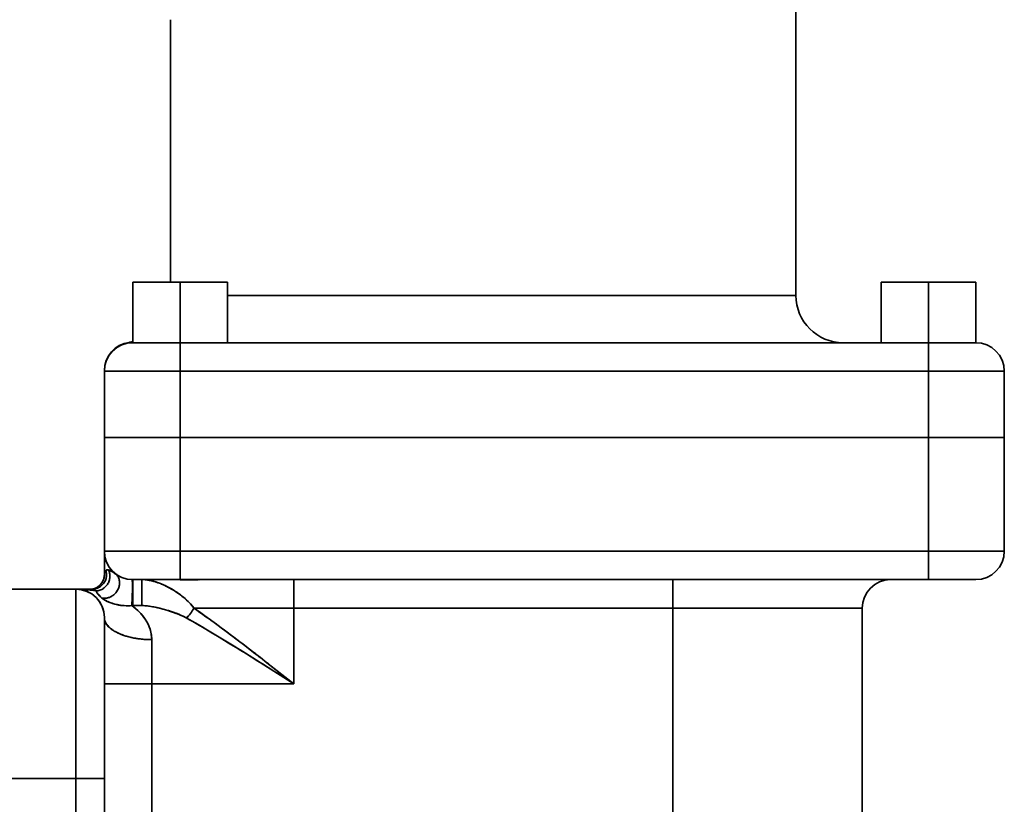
# Model space of a CAD drawing. Header units: inches. Extents: x 3748 to 4949, y 493 to 1838.
# Tile 6 of 27: x 3850 to 3953, y 1153 to 1236. Entities that reach past the tile are written whole.
import ezdxf

# ---------------------------------------------------------------- set-up
doc = ezdxf.new("R2010")
doc.units = ezdxf.units.IN
doc.header["$MEASUREMENT"] = 0

msp = doc.modelspace()

# ---------------------------------------------------------------- linework, layer by layer
at = {"color": 7, "lineweight": 35}
for p, q in [((3931.49, 1272.9), (3931.49, 1207.12)), ((3931.49, 1272.9), (3931.49, 1207.12)), ((3865.49, 1236.21), (3865.49, 1208.52)), ((3865.49, 1208.52), (3865.49, 1236.21)), ((3871.49, 1207.12), (3914.31, 1207.12)), ((3871.49, 1207.12), (3931.49, 1207.12)), ((3866.49, 1202.12), (3945.49, 1202.12)), ((3867.83, 1202.12), (3944.15, 1202.12)), ((3916.71, 1202.12), (3871.49, 1202.12)), ((3866.49, 1199.12), (3945.49, 1199.12)), ((3945.49, 1199.12), (3866.49, 1199.12)), ((3866.49, 1192.12), (3945.49, 1192.12)), ((3866.49, 1192.12), (3945.49, 1192.12)), ((3866.49, 1192.12), (3945.49, 1192.12)), ((3866.49, 1192.12), (3945.49, 1192.12)), ((3945.49, 1180.12), (3866.49, 1180.12)), ((3945.49, 1180.12), (3866.49, 1180.12)), ((3866.49, 1177.12), (3945.49, 1177.12)), ((3945.49, 1177.12), (3866.49, 1177.12)), ((3855.49, 1156.12), (3855.49, 1176.12)), ((3855.49, 1156.12), (3855.49, 1176.12)), ((3878.49, 1174.12), (3918.49, 1174.12)), ((3878.49, 1174.12), (3918.49, 1174.12)), ((3938.49, 1174.12), (3918.49, 1174.12)), ((3938.49, 1174.12), (3918.49, 1174.12)), ((3918.49, 1174.12), (3918.49, 1132.27)), ((3918.49, 1174.12), (3918.49, 1132.27)), ((3938.49, 1143.58), (3938.49, 1174.12)), ((3938.49, 1174.12), (3938.49, 1143.58)), ((3863.49, 1132.27), (3863.49, 1166.12)), ((3863.49, 1166.12), (3863.49, 1132.27)), ((3855.49, 1156.12), (3855.49, 976.12)), ((3855.49, 976.12), (3855.49, 1156.12)), ((3858.49, 1156.12), (3858.49, 976.12)), ((3858.49, 976.12), (3858.49, 1156.12))]:
    msp.add_line(p, q, dxfattribs=at)
at = {"color": 7, "lineweight": 35, "ltscale": 0.100003}
for p, q in [((3861.49, 1208.52), (3865.49, 1208.52)), ((3865.49, 1208.52), (3861.49, 1208.52))]:
    msp.add_line(p, q, dxfattribs=at)
at = {"color": 7, "lineweight": 35, "ltscale": 0.157474}
for p, q in [((3861.49, 1202.22), (3861.49, 1208.52)), ((3861.49, 1208.52), (3861.49, 1202.22))]:
    msp.add_line(p, q, dxfattribs=at)
at = {"color": 7, "lineweight": 35, "ltscale": 0.125}
for p, q in [((3861.49, 1208.52), (3866.49, 1208.52)), ((3861.49, 1208.52), (3866.49, 1208.52)), ((3866.49, 1208.52), (3861.49, 1208.52)), ((3866.49, 1208.52), (3871.49, 1208.52)), ((3871.49, 1208.52), (3866.49, 1208.52)), ((3866.49, 1208.52), (3871.49, 1208.52)), ((3940.49, 1208.52), (3945.49, 1208.52)), ((3945.49, 1208.52), (3940.49, 1208.52)), ((3940.49, 1208.52), (3945.49, 1208.52)), ((3940.49, 1208.52), (3945.49, 1208.52)), ((3945.49, 1208.52), (3940.49, 1208.52)), ((3950.49, 1208.52), (3945.49, 1208.52)), ((3945.49, 1208.52), (3950.49, 1208.52)), ((3945.49, 1208.52), (3950.49, 1208.52)), ((3950.49, 1208.52), (3945.49, 1208.52)), ((3945.49, 1208.52), (3950.49, 1208.52)), ((3866.49, 1202.12), (3871.49, 1202.12)), ((3866.49, 1202.12), (3871.49, 1202.12)), ((3940.49, 1202.12), (3945.49, 1202.12)), ((3940.49, 1202.12), (3945.49, 1202.12)), ((3945.49, 1202.12), (3950.49, 1202.12)), ((3866.49, 1177.12), (3861.49, 1177.12)), ((3950.49, 1177.12), (3945.49, 1177.12)), ((3858.49, 1166.12), (3863.49, 1166.12)), ((3858.49, 1166.12), (3863.49, 1166.12))]:
    msp.add_line(p, q, dxfattribs=at)
at = {"color": 7, "lineweight": 35, "ltscale": 0.160001}
for p, q in [((3861.49, 1202.12), (3861.49, 1208.52)), ((3861.49, 1202.12), (3861.49, 1208.52)), ((3861.49, 1208.52), (3861.49, 1202.12)), ((3866.49, 1208.52), (3866.49, 1202.12)), ((3866.49, 1202.12), (3866.49, 1208.52)), ((3871.49, 1202.12), (3871.49, 1208.52)), ((3871.49, 1208.52), (3871.49, 1202.12)), ((3940.49, 1202.12), (3940.49, 1208.52)), ((3940.49, 1208.52), (3940.49, 1202.12)), ((3940.49, 1202.12), (3940.49, 1208.52)), ((3940.49, 1202.12), (3940.49, 1208.52)), ((3940.49, 1208.52), (3940.49, 1202.12)), ((3945.49, 1208.52), (3945.49, 1202.12)), ((3945.49, 1202.12), (3945.49, 1208.52)), ((3950.49, 1202.12), (3950.49, 1208.52)), ((3950.49, 1208.52), (3950.49, 1202.12))]:
    msp.add_line(p, q, dxfattribs=at)
at = {"color": 7, "lineweight": 35, "ltscale": 0.429474}
msp.add_line((3914.31, 1207.12), (3931.49, 1207.12), dxfattribs=at)
at = {"color": 7, "lineweight": 35, "ltscale": 0.006784}
msp.add_line((3931.49, 1207.12), (3931.22, 1207.12), dxfattribs=at)
at = {"color": 7, "lineweight": 35, "ltscale": 0.002426}
for p, q in [((3861.21, 1202.14), (3861.11, 1202.16)), ((3861.11, 1202.16), (3861.21, 1202.14))]:
    msp.add_line(p, q, dxfattribs=at)
at = {"color": 7, "lineweight": 35, "ltscale": 0.055428}
msp.add_line((3861.49, 1202.12), (3863.71, 1202.12), dxfattribs=at)
at = {"color": 7, "lineweight": 35, "ltscale": 0.021609}
msp.add_line((3863.71, 1202.12), (3864.58, 1202.12), dxfattribs=at)
msp.add_line((3863.71, 1202.12), (3864.58, 1202.12), dxfattribs=at)
at = {"color": 7, "lineweight": 35, "ltscale": 0.048359}
msp.add_line((3864.55, 1202.12), (3866.49, 1202.12), dxfattribs=at)
at = {"color": 7, "lineweight": 35, "ltscale": 0.075}
for p, q in [((3866.49, 1202.12), (3866.49, 1199.12)), ((3866.49, 1202.12), (3866.49, 1199.12)), ((3945.49, 1199.12), (3945.49, 1202.12)), ((3945.49, 1199.12), (3945.49, 1202.12)), ((3866.49, 1180.12), (3866.49, 1177.12)), ((3866.49, 1180.12), (3866.49, 1177.12)), ((3945.49, 1177.12), (3945.49, 1180.12)), ((3945.49, 1177.12), (3945.49, 1180.12)), ((3878.49, 1174.12), (3878.49, 1177.12)), ((3878.49, 1174.12), (3878.49, 1177.12)), ((3918.49, 1174.12), (3918.49, 1177.12)), ((3918.49, 1177.12), (3918.49, 1174.12)), ((3858.49, 1156.12), (3855.49, 1156.12)), ((3858.49, 1156.12), (3855.49, 1156.12))]:
    msp.add_line(p, q, dxfattribs=at)
at = {"color": 7, "lineweight": 35, "ltscale": 0.494546}
msp.add_line((3936.49, 1202.12), (3916.71, 1202.12), dxfattribs=at)
at = {"color": 7, "lineweight": 35, "ltscale": 0.100445}
msp.add_line((3936.47, 1202.12), (3940.49, 1202.12), dxfattribs=at)
at = {"color": 7, "lineweight": 35, "ltscale": 0.021602}
msp.add_line((3947.4, 1202.12), (3948.27, 1202.12), dxfattribs=at)
msp.add_line((3947.4, 1202.12), (3948.27, 1202.12), dxfattribs=at)
at = {"color": 7, "lineweight": 35, "ltscale": 0.000191}
msp.add_line((3858.49, 1199.18), (3858.49, 1199.19), dxfattribs=at)
at = {"color": 7, "lineweight": 35, "ltscale": 0.000494}
msp.add_line((3858.49, 1199.16), (3858.49, 1199.18), dxfattribs=at)
at = {"color": 7, "lineweight": 35, "ltscale": 0.001505}
msp.add_line((3858.49, 1199.18), (3858.49, 1199.12), dxfattribs=at)
at = {"color": 7, "lineweight": 35, "ltscale": 0.000581}
msp.add_line((3858.49, 1199.13), (3858.49, 1199.16), dxfattribs=at)
at = {"color": 7, "lineweight": 35, "ltscale": 0.000301}
for p, q in [((3858.49, 1199.12), (3858.49, 1199.13)), ((3858.06, 1176.38), (3858.05, 1176.37))]:
    msp.add_line(p, q, dxfattribs=at)
at = {"color": 7, "lineweight": 35, "ltscale": 0.2}
for p, q in [((3866.49, 1199.12), (3858.49, 1199.12)), ((3866.49, 1199.12), (3858.49, 1199.12)), ((3953.49, 1199.12), (3945.49, 1199.12)), ((3953.49, 1199.12), (3945.49, 1199.12)), ((3866.49, 1192.12), (3858.49, 1192.12)), ((3858.49, 1192.12), (3866.49, 1192.12)), ((3953.49, 1192.12), (3945.49, 1192.12)), ((3945.49, 1192.12), (3953.49, 1192.12)), ((3858.49, 1180.12), (3866.49, 1180.12)), ((3858.49, 1180.12), (3866.49, 1180.12)), ((3945.49, 1180.12), (3953.49, 1180.12)), ((3945.49, 1180.12), (3953.49, 1180.12)), ((3878.49, 1174.12), (3878.49, 1166.12)), ((3878.49, 1166.12), (3878.49, 1174.12))]:
    msp.add_line(p, q, dxfattribs=at)
at = {"color": 7, "lineweight": 35, "ltscale": 0.175}
for p, q in [((3858.49, 1199.12), (3858.49, 1192.12)), ((3858.49, 1192.12), (3858.49, 1199.12)), ((3858.49, 1192.12), (3858.49, 1199.12)), ((3866.49, 1199.12), (3866.49, 1192.12)), ((3866.49, 1192.12), (3866.49, 1199.12)), ((3945.49, 1199.12), (3945.49, 1192.12)), ((3945.49, 1192.12), (3945.49, 1199.12)), ((3953.49, 1199.12), (3953.49, 1192.12)), ((3953.49, 1192.12), (3953.49, 1199.12))]:
    msp.add_line(p, q, dxfattribs=at)
at = {"color": 7, "lineweight": 35, "ltscale": 0.299999}
for p, q in [((3858.49, 1180.12), (3858.49, 1192.12)), ((3858.49, 1180.12), (3858.49, 1192.12)), ((3858.49, 1180.12), (3858.49, 1192.12)), ((3866.49, 1180.12), (3866.49, 1192.12)), ((3866.49, 1180.12), (3866.49, 1192.12)), ((3945.49, 1192.12), (3945.49, 1180.12)), ((3945.49, 1192.12), (3945.49, 1180.12)), ((3953.49, 1180.12), (3953.49, 1192.12)), ((3953.49, 1180.12), (3953.49, 1192.12))]:
    msp.add_line(p, q, dxfattribs=at)
at = {"color": 7, "lineweight": 35, "ltscale": 0.003843}
for p, q in [((3858.49, 1192.12), (3858.64, 1192.12)), ((3953.34, 1192.12), (3953.49, 1192.12))]:
    msp.add_line(p, q, dxfattribs=at)
at = {"color": 7, "lineweight": 35, "ltscale": 0.003827}
msp.add_line((3858.49, 1192.12), (3858.64, 1192.12), dxfattribs=at)
at = {"color": 7, "lineweight": 35, "ltscale": 0.011381}
for p, q in [((3858.64, 1192.12), (3859.1, 1192.12)), ((3952.88, 1192.12), (3953.34, 1192.12))]:
    msp.add_line(p, q, dxfattribs=at)
at = {"color": 7, "lineweight": 35, "ltscale": 0.011391}
msp.add_line((3858.64, 1192.12), (3859.1, 1192.12), dxfattribs=at)
at = {"color": 7, "lineweight": 35, "ltscale": 0.018482}
for p, q in [((3859.1, 1192.12), (3859.84, 1192.12)), ((3952.14, 1192.12), (3952.88, 1192.12))]:
    msp.add_line(p, q, dxfattribs=at)
at = {"color": 7, "lineweight": 35, "ltscale": 0.018405}
msp.add_line((3859.1, 1192.12), (3859.83, 1192.12), dxfattribs=at)
at = {"color": 7, "lineweight": 35, "ltscale": 0.024909}
msp.add_line((3859.83, 1192.12), (3860.83, 1192.12), dxfattribs=at)
at = {"color": 7, "lineweight": 35, "ltscale": 0.024873}
for p, q in [((3859.84, 1192.12), (3860.83, 1192.12)), ((3951.15, 1192.12), (3952.14, 1192.12))]:
    msp.add_line(p, q, dxfattribs=at)
at = {"color": 7, "lineweight": 35, "ltscale": 0.030307}
for p, q in [((3860.83, 1192.12), (3862.04, 1192.12)), ((3949.93, 1192.12), (3951.15, 1192.12))]:
    msp.add_line(p, q, dxfattribs=at)
at = {"color": 7, "lineweight": 35, "ltscale": 0.030195}
msp.add_line((3860.83, 1192.12), (3862.04, 1192.12), dxfattribs=at)
at = {"color": 7, "lineweight": 35, "ltscale": 0.034578}
for p, q in [((3862.04, 1192.12), (3863.43, 1192.12)), ((3948.55, 1192.12), (3949.93, 1192.12))]:
    msp.add_line(p, q, dxfattribs=at)
at = {"color": 7, "lineweight": 35, "ltscale": 0.034571}
msp.add_line((3862.04, 1192.12), (3863.42, 1192.12), dxfattribs=at)
at = {"color": 7, "lineweight": 35, "ltscale": 0.037514}
msp.add_line((3863.42, 1192.12), (3864.92, 1192.12), dxfattribs=at)
at = {"color": 7, "lineweight": 35, "ltscale": 0.037518}
for p, q in [((3863.43, 1192.12), (3864.93, 1192.12)), ((3947.05, 1192.12), (3948.55, 1192.12))]:
    msp.add_line(p, q, dxfattribs=at)
at = {"color": 7, "lineweight": 35, "ltscale": 0.0625}
for p, q in [((3866.49, 1192.12), (3863.99, 1192.12)), ((3947.99, 1192.12), (3945.49, 1192.12)), ((3858.49, 1180.12), (3858.49, 1177.62)), ((3858.49, 1177.62), (3858.49, 1180.12))]:
    msp.add_line(p, q, dxfattribs=at)
at = {"color": 7, "lineweight": 35, "ltscale": 0.062502}
for p, q in [((3863.99, 1192.12), (3866.49, 1192.12)), ((3945.49, 1192.12), (3947.99, 1192.12))]:
    msp.add_line(p, q, dxfattribs=at)
at = {"color": 7, "lineweight": 35, "ltscale": 0.039187}
msp.add_line((3864.92, 1192.12), (3866.49, 1192.12), dxfattribs=at)
at = {"color": 7, "lineweight": 35, "ltscale": 0.039018}
for p, q in [((3864.93, 1192.12), (3866.49, 1192.12)), ((3945.49, 1192.12), (3947.05, 1192.12))]:
    msp.add_line(p, q, dxfattribs=at)
at = {"color": 7, "lineweight": 35, "ltscale": 0.038964}
msp.add_line((3945.49, 1192.12), (3947.05, 1192.12), dxfattribs=at)
at = {"color": 7, "lineweight": 35, "ltscale": 0.037572}
msp.add_line((3947.05, 1192.12), (3948.55, 1192.12), dxfattribs=at)
at = {"color": 7, "lineweight": 35, "ltscale": 0.034451}
msp.add_line((3948.55, 1192.12), (3949.93, 1192.12), dxfattribs=at)
at = {"color": 7, "lineweight": 35, "ltscale": 0.030379}
msp.add_line((3949.93, 1192.12), (3951.14, 1192.12), dxfattribs=at)
at = {"color": 7, "lineweight": 35, "ltscale": 0.024819}
msp.add_line((3951.14, 1192.12), (3952.14, 1192.12), dxfattribs=at)
at = {"color": 7, "lineweight": 35, "ltscale": 0.018527}
msp.add_line((3952.14, 1192.12), (3952.88, 1192.12), dxfattribs=at)
at = {"color": 7, "lineweight": 35, "ltscale": 0.011415}
msp.add_line((3952.88, 1192.12), (3953.33, 1192.12), dxfattribs=at)
at = {"color": 7, "lineweight": 35, "ltscale": 0.003872}
msp.add_line((3953.33, 1192.12), (3953.49, 1192.12), dxfattribs=at)
at = {"color": 7, "lineweight": 35, "ltscale": 0.0197}
msp.add_line((3858.49, 1179.33), (3858.49, 1180.12), dxfattribs=at)
at = {"color": 7, "lineweight": 35, "ltscale": 0.019636}
msp.add_line((3858.49, 1178.55), (3858.49, 1179.33), dxfattribs=at)
at = {"color": 7, "lineweight": 35, "ltscale": 0.023164}
msp.add_line((3858.49, 1177.62), (3858.49, 1178.55), dxfattribs=at)
at = {"color": 7, "lineweight": 35, "ltscale": 3.9e-05}
msp.add_line((3858.49, 1177.62), (3858.49, 1177.62), dxfattribs=at)
at = {"color": 7, "lineweight": 35, "ltscale": 0.003399}
msp.add_line((3859.41, 1177.92), (3859.53, 1177.85), dxfattribs=at)
at = {"color": 7, "lineweight": 35, "ltscale": 0.003871}
msp.add_line((3859.53, 1177.85), (3859.65, 1177.75), dxfattribs=at)
at = {"color": 7, "lineweight": 35, "ltscale": 0.000269}
msp.add_line((3858.52, 1176.88), (3858.52, 1176.87), dxfattribs=at)
at = {"color": 7, "lineweight": 35, "ltscale": 0.0375}
for p, q in [((3861.49, 1175.62), (3861.49, 1177.12)), ((3862.45, 1177.12), (3862.45, 1175.62))]:
    msp.add_line(p, q, dxfattribs=at)
at = {"color": 7, "lineweight": 35, "ltscale": 0.068478}
for p, q in [((3861.49, 1174.38), (3861.49, 1177.12)), ((3862.45, 1174.38), (3862.45, 1177.12))]:
    msp.add_line(p, q, dxfattribs=at)
at = {"color": 7, "lineweight": 35, "ltscale": 0.002087}
for p, q in [((3861.57, 1177.12), (3861.49, 1177.12)), ((3950.49, 1177.12), (3950.41, 1177.12))]:
    msp.add_line(p, q, dxfattribs=at)
at = {"color": 7, "lineweight": 35, "ltscale": 0.00069}
msp.add_line((3861.49, 1176.85), (3861.49, 1176.82), dxfattribs=at)
at = {"color": 7, "lineweight": 35, "ltscale": 0.0007}
msp.add_line((3861.49, 1176.85), (3861.49, 1176.82), dxfattribs=at)
at = {"color": 7, "lineweight": 35, "ltscale": 0.011599}
for p, q in [((3862.3, 1177.12), (3861.84, 1177.12)), ((3950.14, 1177.12), (3949.67, 1177.12))]:
    msp.add_line(p, q, dxfattribs=at)
at = {"color": 7, "lineweight": 35, "ltscale": 0.016236}
for p, q in [((3862.95, 1177.12), (3862.3, 1177.12)), ((3949.67, 1177.12), (3949.02, 1177.12))]:
    msp.add_line(p, q, dxfattribs=at)
at = {"color": 7, "lineweight": 35, "ltscale": 0.019987}
for p, q in [((3863.75, 1177.12), (3862.95, 1177.12)), ((3949.02, 1177.12), (3948.23, 1177.12))]:
    msp.add_line(p, q, dxfattribs=at)
at = {"color": 7, "lineweight": 35, "ltscale": 0.023266}
msp.add_line((3865.58, 1177.12), (3864.65, 1177.12), dxfattribs=at)
at = {"color": 7, "lineweight": 35, "ltscale": 0.022746}
for p, q in [((3866.49, 1177.12), (3865.58, 1177.12)), ((3946.4, 1177.12), (3945.49, 1177.12))]:
    msp.add_line(p, q, dxfattribs=at)
at = {"color": 7, "lineweight": 35, "ltscale": 0.008836}
msp.add_line((3867.02, 1177.11), (3866.66, 1177.12), dxfattribs=at)
at = {"color": 7, "lineweight": 35, "ltscale": 0.008623}
msp.add_line((3867.36, 1177.09), (3867.02, 1177.11), dxfattribs=at)
at = {"color": 7, "lineweight": 35, "ltscale": 0.008111}
msp.add_line((3867.68, 1177.09), (3867.36, 1177.09), dxfattribs=at)
at = {"color": 7, "lineweight": 35, "ltscale": 0.006751}
msp.add_line((3868.26, 1177.1), (3867.99, 1177.09), dxfattribs=at)
at = {"color": 7, "lineweight": 35, "ltscale": 0.005867}
msp.add_line((3868.49, 1177.12), (3868.26, 1177.1), dxfattribs=at)
at = {"color": 7, "lineweight": 35, "ltscale": 0.023267}
msp.add_line((3947.33, 1177.12), (3946.4, 1177.12), dxfattribs=at)
at = {"color": 7, "lineweight": 35, "ltscale": 0.022389}
msp.add_line((3948.23, 1177.12), (3947.33, 1177.12), dxfattribs=at)
at = {"color": 7, "lineweight": 35, "ltscale": 0.00669}
msp.add_line((3950.41, 1177.12), (3950.14, 1177.12), dxfattribs=at)
at = {"color": 7, "lineweight": 35, "ltscale": 0.425}
for p, q in [((3855.49, 1176.12), (3838.49, 1176.12)), ((3838.49, 1176.12), (3855.49, 1176.12)), ((3838.49, 1176.12), (3855.49, 1176.12)), ((3855.49, 1156.12), (3838.49, 1156.12)), ((3855.49, 1156.12), (3838.49, 1156.12))]:
    msp.add_line(p, q, dxfattribs=at)
at = {"color": 7, "lineweight": 35, "ltscale": 0.000406}
msp.add_line((3855.51, 1176.12), (3855.49, 1176.12), dxfattribs=at)
at = {"color": 7, "lineweight": 35, "ltscale": 0.000867}
msp.add_line((3855.49, 1176.12), (3855.52, 1176.12), dxfattribs=at)
at = {"color": 7, "lineweight": 35, "ltscale": 0.04345}
for p, q in [((3857.23, 1176.12), (3855.49, 1176.12)), ((3855.49, 1176.12), (3857.23, 1176.12))]:
    msp.add_line(p, q, dxfattribs=at)
at = {"color": 7, "lineweight": 35, "ltscale": 0.037769}
msp.add_line((3855.49, 1176.12), (3857, 1176.12), dxfattribs=at)
at = {"color": 7, "lineweight": 35, "ltscale": 0.000611}
msp.add_line((3855.49, 1176.12), (3855.51, 1176.12), dxfattribs=at)
at = {"color": 7, "lineweight": 35, "ltscale": 0.00595}
msp.add_line((3857.23, 1176.12), (3856.99, 1176.12), dxfattribs=at)
at = {"color": 7, "lineweight": 35, "ltscale": 0.002075}
msp.add_line((3857.92, 1175.48), (3857.87, 1175.54), dxfattribs=at)
at = {"color": 7, "lineweight": 35, "ltscale": 0.003416}
msp.add_line((3857.88, 1175.53), (3857.98, 1175.43), dxfattribs=at)
at = {"color": 7, "lineweight": 35, "ltscale": 0.030978}
for p, q in [((3861.49, 1174.38), (3861.49, 1175.62)), ((3862.45, 1175.62), (3862.45, 1174.38))]:
    msp.add_line(p, q, dxfattribs=at)
at = {"color": 7, "lineweight": 35, "ltscale": 0.005969}
msp.add_line((3865.59, 1176.13), (3865.79, 1176.01), dxfattribs=at)
at = {"color": 7, "lineweight": 35, "ltscale": 0.001673}
msp.add_line((3865.64, 1176.1), (3865.59, 1176.13), dxfattribs=at)
at = {"color": 7, "lineweight": 35, "ltscale": 0.003939}
msp.add_line((3858.1, 1175.31), (3857.98, 1175.42), dxfattribs=at)
at = {"color": 7, "lineweight": 35, "ltscale": 0.003322}
msp.add_line((3858.52, 1174.98), (3858.64, 1174.91), dxfattribs=at)
at = {"color": 7, "lineweight": 35, "ltscale": 0.000209}
msp.add_line((3858.63, 1174.92), (3858.64, 1174.91), dxfattribs=at)
at = {"color": 7, "lineweight": 35, "ltscale": 0.002265}
for p, q in [((3861.4, 1174.38), (3861.49, 1174.38)), ((3861.49, 1174.38), (3861.4, 1174.38))]:
    msp.add_line(p, q, dxfattribs=at)
at = {"color": 7, "lineweight": 35, "ltscale": 0.023919}
msp.add_line((3862.45, 1174.38), (3861.49, 1174.38), dxfattribs=at)
msp.add_line((3862.45, 1174.38), (3861.49, 1174.38), dxfattribs=at)
at = {"color": 7, "lineweight": 35, "ltscale": 0.002296}
msp.add_line((3864.11, 1174.16), (3864.2, 1174.14), dxfattribs=at)
at = {"color": 7, "lineweight": 35, "ltscale": 0.263903}
for p, q in [((3878.49, 1174.12), (3867.93, 1174.12)), ((3867.93, 1174.12), (3878.49, 1174.12))]:
    msp.add_line(p, q, dxfattribs=at)
at = {"color": 7, "lineweight": 35, "ltscale": 0.424997}
msp.add_line((3858.49, 1173.12), (3858.49, 1156.12), dxfattribs=at)
at = {"color": 7, "lineweight": 35, "ltscale": 0.007095}
msp.add_line((3858.49, 1172.84), (3858.49, 1173.12), dxfattribs=at)
at = {"color": 7, "lineweight": 35, "ltscale": 0.022745}
msp.add_line((3858.49, 1171.93), (3858.49, 1172.84), dxfattribs=at)
at = {"color": 7, "lineweight": 35, "ltscale": 0.017639}
msp.add_line((3858.49, 1171.22), (3858.49, 1171.93), dxfattribs=at)
at = {"color": 7, "lineweight": 35, "ltscale": 0.021798}
msp.add_line((3858.49, 1170.35), (3858.49, 1171.22), dxfattribs=at)
at = {"color": 7, "lineweight": 35, "ltscale": 0.025773}
msp.add_line((3858.49, 1169.32), (3858.49, 1170.35), dxfattribs=at)
at = {"color": 7, "lineweight": 35, "ltscale": 0.00034}
msp.add_line((3860.76, 1171.17), (3860.77, 1171.17), dxfattribs=at)
at = {"color": 7, "lineweight": 35, "ltscale": 0.116666}
for p, q in [((3863.49, 1170.79), (3863.49, 1166.12)), ((3863.49, 1166.12), (3863.49, 1170.79))]:
    msp.add_line(p, q, dxfattribs=at)
at = {"color": 7, "lineweight": 35, "ltscale": 0.02943}
msp.add_line((3858.49, 1168.14), (3858.49, 1169.32), dxfattribs=at)
at = {"color": 7, "lineweight": 35, "ltscale": 0.085471}
msp.add_line((3875.8, 1168.23), (3878.49, 1166.12), dxfattribs=at)
at = {"color": 7, "lineweight": 35, "ltscale": 0.035312}
msp.add_line((3858.49, 1165.43), (3858.49, 1166.84), dxfattribs=at)
at = {"color": 7, "lineweight": 35, "ltscale": 0.037364}
msp.add_line((3858.49, 1163.93), (3858.49, 1165.43), dxfattribs=at)
at = {"color": 7, "lineweight": 35, "ltscale": 0.375}
for p, q in [((3878.49, 1166.12), (3863.49, 1166.12)), ((3863.49, 1166.12), (3878.49, 1166.12))]:
    msp.add_line(p, q, dxfattribs=at)
at = {"color": 7, "lineweight": 35, "ltscale": 0.03876}
msp.add_line((3858.49, 1162.38), (3858.49, 1163.93), dxfattribs=at)
at = {"color": 7, "lineweight": 35, "ltscale": 0.079106}
msp.add_line((3858.49, 1159.22), (3858.49, 1162.38), dxfattribs=at)
at = {"color": 7, "lineweight": 35, "ltscale": 0.077334}
msp.add_line((3858.49, 1156.12), (3858.49, 1159.22), dxfattribs=at)
at = {"color": 7, "lineweight": 35}
for points in [[(3858.65, 1178.08), (3858.68, 1177.97), (3858.7, 1177.87), (3858.71, 1177.77), (3858.72, 1177.66), (3858.72, 1177.55), (3858.71, 1177.45), (3858.69, 1177.34), (3858.67, 1177.24), (3858.64, 1177.14), (3858.6, 1177.04), (3858.55, 1176.94), (3858.5, 1176.85), (3858.45, 1176.76), (3858.38, 1176.67), (3858.31, 1176.59), (3858.24, 1176.52), (3858.16, 1176.45), (3858.07, 1176.39), (3857.98, 1176.33), (3857.89, 1176.28), (3857.79, 1176.24), (3857.69, 1176.2), (3857.59, 1176.17), (3857.49, 1176.15), (3857.4, 1176.13), (3857.31, 1176.13), (3857.23, 1176.12)], [(3858.65, 1178.08), (3858.68, 1177.97), (3858.7, 1177.87), (3858.71, 1177.76), (3858.72, 1177.66), (3858.72, 1177.55), (3858.71, 1177.45), (3858.69, 1177.34), (3858.67, 1177.24), (3858.64, 1177.14), (3858.6, 1177.04), (3858.55, 1176.94), (3858.5, 1176.85), (3858.44, 1176.76), (3858.38, 1176.67), (3858.31, 1176.59), (3858.24, 1176.52), (3858.16, 1176.45), (3858.07, 1176.39), (3857.98, 1176.33), (3857.89, 1176.28), (3857.79, 1176.23), (3857.69, 1176.2), (3857.59, 1176.17), (3857.49, 1176.15), (3857.4, 1176.13), (3857.31, 1176.13), (3857.23, 1176.12)], [(3857.62, 1175.93), (3857.72, 1175.94), (3857.82, 1175.95), (3857.92, 1175.98), (3858.02, 1176), (3858.12, 1176.04), (3858.21, 1176.08), (3858.3, 1176.13), (3858.38, 1176.18), (3858.47, 1176.24), (3858.55, 1176.31), (3858.62, 1176.38), (3858.69, 1176.46), (3858.76, 1176.54), (3858.82, 1176.62), (3858.87, 1176.71), (3858.92, 1176.8), (3858.96, 1176.89), (3859, 1176.99), (3859.03, 1177.09), (3859.05, 1177.19), (3859.07, 1177.29), (3859.08, 1177.39), (3859.08, 1177.49), (3859.07, 1177.59), (3859.06, 1177.69), (3859.04, 1177.79), (3859.02, 1177.89), (3858.99, 1177.98), (3858.95, 1178.06), (3858.91, 1178.15)], [(3857.62, 1175.93), (3857.72, 1175.94), (3857.82, 1175.95), (3857.92, 1175.98), (3858.02, 1176), (3858.12, 1176.04), (3858.21, 1176.08), (3858.3, 1176.13), (3858.39, 1176.18), (3858.47, 1176.24), (3858.55, 1176.31), (3858.62, 1176.38), (3858.69, 1176.46), (3858.76, 1176.54), (3858.82, 1176.62), (3858.87, 1176.71), (3858.92, 1176.8), (3858.96, 1176.89), (3859, 1176.99), (3859.03, 1177.09), (3859.05, 1177.19), (3859.07, 1177.29), (3859.08, 1177.39), (3859.08, 1177.49), (3859.07, 1177.59), (3859.06, 1177.7), (3859.04, 1177.8), (3859.02, 1177.89), (3858.99, 1177.98), (3858.95, 1178.06), (3858.91, 1178.15)], [(3859.65, 1177.75), (3859.72, 1177.69), (3859.78, 1177.63), (3859.84, 1177.56), (3859.89, 1177.49), (3859.94, 1177.41), (3859.98, 1177.33), (3860.02, 1177.25), (3860.04, 1177.16), (3860.07, 1177.06), (3860.08, 1176.97), (3860.09, 1176.87), (3860.09, 1176.78), (3860.09, 1176.68), (3860.08, 1176.58), (3860.06, 1176.48), (3860.04, 1176.38), (3860.01, 1176.29), (3859.97, 1176.19), (3859.93, 1176.09), (3859.88, 1176), (3859.83, 1175.91), (3859.77, 1175.83), (3859.7, 1175.74), (3859.63, 1175.67), (3859.56, 1175.59), (3859.48, 1175.52), (3859.4, 1175.46), (3859.32, 1175.4), (3859.23, 1175.34), (3859.14, 1175.3), (3859.04, 1175.25), (3858.95, 1175.22), (3858.85, 1175.19), (3858.74, 1175.17), (3858.69, 1175.16), (3858.64, 1175.15), (3858.56, 1175.15), (3858.47, 1175.15), (3858.39, 1175.15), (3858.31, 1175.17), (3858.23, 1175.18)], [(3859.65, 1177.75), (3859.72, 1177.69), (3859.78, 1177.63), (3859.84, 1177.56), (3859.89, 1177.49), (3859.94, 1177.41), (3859.98, 1177.33), (3860.02, 1177.24), (3860.04, 1177.16), (3860.06, 1177.07), (3860.08, 1176.98), (3860.09, 1176.9), (3860.09, 1176.81), (3860.09, 1176.72), (3860.09, 1176.64), (3860.08, 1176.57), (3860.06, 1176.49), (3860.05, 1176.44), (3860.04, 1176.38), (3860.01, 1176.28), (3859.97, 1176.19), (3859.93, 1176.09), (3859.88, 1176), (3859.82, 1175.91), (3859.76, 1175.82), (3859.7, 1175.74), (3859.63, 1175.66), (3859.56, 1175.59), (3859.48, 1175.52), (3859.4, 1175.45), (3859.31, 1175.4), (3859.22, 1175.34), (3859.13, 1175.29), (3859.04, 1175.25), (3858.94, 1175.22), (3858.84, 1175.19), (3858.74, 1175.17), (3858.64, 1175.15), (3858.59, 1175.15), (3858.53, 1175.15), (3858.48, 1175.15), (3858.43, 1175.15), (3858.36, 1175.16), (3858.3, 1175.17), (3858.23, 1175.18)], [(3858.49, 1177.62), (3858.49, 1177.66), (3858.49, 1177.69), (3858.5, 1177.74), (3858.51, 1177.79), (3858.53, 1177.84), (3858.54, 1177.88), (3858.56, 1177.92), (3858.6, 1178), (3858.65, 1178.08)], [(3858.49, 1177.62), (3858.49, 1177.66), (3858.49, 1177.69), (3858.5, 1177.73), (3858.51, 1177.77), (3858.53, 1177.84), (3858.55, 1177.91), (3858.57, 1177.95), (3858.59, 1177.99), (3858.62, 1178.03), (3858.65, 1178.08)], [(3858.65, 1178.08), (3858.67, 1178.11), (3858.7, 1178.13), (3858.72, 1178.14), (3858.73, 1178.15), (3858.75, 1178.16), (3858.77, 1178.16), (3858.79, 1178.16), (3858.81, 1178.16), (3858.86, 1178.16), (3858.91, 1178.15)], [(3858.91, 1178.15), (3858.88, 1178.16), (3858.85, 1178.16), (3858.82, 1178.16), (3858.78, 1178.16), (3858.75, 1178.16), (3858.72, 1178.15), (3858.7, 1178.13), (3858.67, 1178.11), (3858.65, 1178.08)], [(3858.91, 1178.15), (3858.98, 1178.12), (3859.03, 1178.11), (3859.09, 1178.08), (3859.19, 1178.04), (3859.29, 1177.99), (3859.37, 1177.95), (3859.46, 1177.89), (3859.55, 1177.83), (3859.65, 1177.75)], [(3861.43, 1177.12), (3861.43, 1177.12), (3861.43, 1177.12), (3861.43, 1177.12), (3861.43, 1177.12), (3861.43, 1177.11), (3861.44, 1177.08), (3861.44, 1177), (3861.45, 1176.89), (3861.45, 1176.75), (3861.45, 1176.5), (3861.45, 1176.23), (3861.45, 1175.75), (3861.43, 1175.25), (3861.42, 1174.94), (3861.41, 1174.64), (3861.4, 1174.38)], [(3861.4, 1174.38), (3861.41, 1174.61), (3861.42, 1174.87), (3861.43, 1175.14), (3861.44, 1175.42), (3861.45, 1176.04), (3861.45, 1176.33), (3861.45, 1176.6), (3861.45, 1176.84), (3861.45, 1176.94), (3861.44, 1177.02), (3861.44, 1177.08), (3861.43, 1177.11), (3861.43, 1177.12), (3861.43, 1177.12), (3861.43, 1177.12), (3861.43, 1177.12), (3861.43, 1177.12)], [(3862.46, 1177.12), (3862.54, 1177.12), (3862.63, 1177.12), (3862.8, 1177.11), (3862.97, 1177.09), (3863.14, 1177.06), (3863.29, 1177.03), (3863.44, 1177), (3863.59, 1176.97), (3863.7, 1176.94), (3863.81, 1176.91), (3863.97, 1176.86), (3864.13, 1176.8), (3864.29, 1176.75), (3864.41, 1176.7), (3864.52, 1176.65), (3864.75, 1176.56), (3864.98, 1176.45), (3865.2, 1176.34), (3865.42, 1176.23), (3865.64, 1176.1), (3865.85, 1175.98), (3866.05, 1175.85), (3866.26, 1175.71), (3866.46, 1175.57), (3866.65, 1175.42), (3866.83, 1175.27), (3867, 1175.12), (3867.17, 1174.97), (3867.34, 1174.81), (3867.42, 1174.73), (3867.5, 1174.65), (3867.57, 1174.56), (3867.65, 1174.48), (3867.75, 1174.36), (3867.84, 1174.24), (3867.93, 1174.12)], [(3857.23, 1176.12), (3857.25, 1176.12), (3857.27, 1176.12), (3857.3, 1176.11), (3857.33, 1176.1), (3857.39, 1176.07), (3857.46, 1176.04), (3857.54, 1175.99), (3857.62, 1175.93)], [(3857.62, 1175.93), (3857.51, 1176.01), (3857.45, 1176.04), (3857.39, 1176.07), (3857.34, 1176.1), (3857.31, 1176.11), (3857.28, 1176.12), (3857.25, 1176.12), (3857.23, 1176.12)], [(3858.23, 1175.18), (3858.17, 1175.24), (3858.1, 1175.3), (3858, 1175.41), (3857.9, 1175.51), (3857.82, 1175.6), (3857.76, 1175.69), (3857.73, 1175.73), (3857.7, 1175.77), (3857.68, 1175.81), (3857.66, 1175.85), (3857.62, 1175.93)], [(3858.23, 1175.18), (3858.31, 1175.12), (3858.39, 1175.06), (3858.5, 1174.99), (3858.61, 1174.93), (3858.72, 1174.86), (3858.87, 1174.8), (3859.01, 1174.73), (3859.17, 1174.67), (3859.32, 1174.62), (3859.48, 1174.57), (3859.65, 1174.53), (3859.83, 1174.48), (3860.02, 1174.45), (3860.21, 1174.42), (3860.41, 1174.39), (3860.6, 1174.38), (3860.8, 1174.37), (3861, 1174.37), (3861.2, 1174.37), (3861.4, 1174.38)], [(3863.49, 1170.79), (3863.49, 1170.95), (3863.47, 1171.11), (3863.46, 1171.27), (3863.43, 1171.43), (3863.4, 1171.59), (3863.36, 1171.74), (3863.32, 1171.87), (3863.28, 1172.01), (3863.23, 1172.14), (3863.18, 1172.26), (3863.14, 1172.35), (3863.1, 1172.43), (3863.02, 1172.59), (3862.94, 1172.74), (3862.85, 1172.88), (3862.75, 1173.02), (3862.66, 1173.16), (3862.56, 1173.29), (3862.49, 1173.37), (3862.43, 1173.45), (3862.36, 1173.53), (3862.28, 1173.6), (3862.14, 1173.75), (3861.99, 1173.89), (3861.85, 1174.02), (3861.7, 1174.15), (3861.55, 1174.27), (3861.4, 1174.38)], [(3867.14, 1173.08), (3866.98, 1173.17), (3866.81, 1173.25), (3866.64, 1173.33), (3866.51, 1173.38), (3866.38, 1173.44), (3866.12, 1173.55), (3865.85, 1173.65), (3865.55, 1173.75), (3865.26, 1173.85), (3864.96, 1173.94), (3864.66, 1174.02), (3864.35, 1174.1), (3864.05, 1174.17), (3863.89, 1174.2), (3863.73, 1174.24), (3863.58, 1174.26), (3863.43, 1174.29), (3863.18, 1174.33), (3863.06, 1174.34), (3862.93, 1174.36), (3862.77, 1174.37), (3862.61, 1174.38), (3862.45, 1174.38)], [(3863.67, 1174.25), (3863.4, 1174.29), (3863.27, 1174.31), (3863.14, 1174.33), (3862.96, 1174.35), (3862.78, 1174.37), (3862.61, 1174.38), (3862.45, 1174.38)], [(3878.49, 1166.12), (3876.6, 1167.6), (3875.66, 1168.34), (3874.96, 1168.89), (3874.25, 1169.44), (3873.32, 1170.16), (3872.38, 1170.88), (3871.91, 1171.23), (3871.44, 1171.58), (3870.98, 1171.93), (3870.51, 1172.27), (3870.1, 1172.58), (3869.69, 1172.88), (3869.1, 1173.3), (3868.52, 1173.72), (3867.93, 1174.12)], [(3858.49, 1173.12), (3858.49, 1173.04), (3858.5, 1172.95), (3858.52, 1172.87), (3858.54, 1172.78), (3858.57, 1172.7), (3858.6, 1172.63), (3858.63, 1172.57), (3858.67, 1172.5), (3858.7, 1172.45), (3858.73, 1172.4), (3858.78, 1172.33), (3858.84, 1172.27), (3858.9, 1172.2), (3858.94, 1172.15), (3858.99, 1172.1), (3859.09, 1172.01), (3859.2, 1171.93), (3859.31, 1171.84), (3859.38, 1171.79), (3859.45, 1171.75), (3859.52, 1171.7), (3859.6, 1171.66), (3859.76, 1171.57), (3859.91, 1171.49), (3860.05, 1171.43), (3860.19, 1171.37), (3860.32, 1171.32), (3860.43, 1171.28), (3860.54, 1171.24), (3860.76, 1171.17), (3860.98, 1171.11), (3861.2, 1171.05), (3861.41, 1171), (3861.61, 1170.96), (3861.82, 1170.92), (3862.03, 1170.89), (3862.17, 1170.87), (3862.31, 1170.86), (3862.45, 1170.84), (3862.59, 1170.83), (3862.82, 1170.81), (3863.04, 1170.8), (3863.26, 1170.79), (3863.49, 1170.79)], [(3863.49, 1170.79), (3863.21, 1170.79), (3862.93, 1170.8), (3862.65, 1170.82), (3862.51, 1170.83), (3862.37, 1170.85), (3862.18, 1170.87), (3861.99, 1170.9), (3861.8, 1170.93), (3861.55, 1170.97), (3861.31, 1171.02), (3861.07, 1171.08), (3860.95, 1171.11), (3860.83, 1171.15), (3860.64, 1171.2), (3860.46, 1171.27), (3860.28, 1171.33), (3860.11, 1171.4), (3859.94, 1171.48), (3859.78, 1171.56), (3859.62, 1171.65), (3859.54, 1171.69), (3859.47, 1171.74), (3859.37, 1171.8), (3859.28, 1171.86), (3859.19, 1171.93), (3859.09, 1172.01), (3858.99, 1172.1), (3858.9, 1172.19), (3858.82, 1172.28), (3858.75, 1172.38), (3858.69, 1172.47), (3858.64, 1172.56), (3858.59, 1172.66), (3858.55, 1172.75), (3858.52, 1172.84), (3858.5, 1172.94), (3858.49, 1173.03), (3858.49, 1173.12)], [(3867.14, 1173.08), (3867.77, 1172.73), (3868.39, 1172.37), (3869.02, 1172), (3869.49, 1171.73), (3869.96, 1171.44), (3870.43, 1171.16), (3870.9, 1170.88), (3871.86, 1170.29), (3872.82, 1169.7), (3873.78, 1169.1), (3874.56, 1168.61), (3875.34, 1168.12), (3876.39, 1167.46), (3878.49, 1166.12)]]:
    msp.add_lwpolyline(points, dxfattribs=at)
for centre, radius, start, end in [((3936.49, 1207.12), 5, 180, 269.9999), ((3861.49, 1199.18), 3, 97.1907, 180.0144), ((3861.49, 1199.12), 3, 90, 180), ((3861.49, 1199.12), 3, 90, 180), ((3861.49, 1199.12), 3, 90, 180), ((3860.49, 1207.12), 5, 277.1804, 281.5356), ((3861.5, 1204.01), 1.88, 258.3258, 269.7641), ((3861.49, 1203.95), 1.83, 261.0829, 269.8686), ((3861.49, 1203.95), 1.82, 261.4301, 269.8814), ((3950.49, 1199.12), 3, 0, 90), ((3950.49, 1199.12), 3, 0, 90), ((3861.49, 1180.12), 3, 180.0009, 269.9996), ((3861.49, 1180.12), 3, 180, 270), ((3950.49, 1180.12), 3, 270, 0), ((3950.49, 1180.12), 3, 270, 0), ((3856.99, 1177.62), 1.5, 270, 360), ((3856.99, 1177.62), 1.5, 270, 0), ((3856.99, 1177.62), 1.5, 334.5668, 359.9564), ((3858.38, 1176.3), 1.92, 57.5949, 73.9583), ((3858.37, 1176.27), 1.95, 64.4805, 73.9129), ((3858.36, 1176.26), 1.97, 57.5606, 64.2569), ((3861.49, 1180.12), 3, 232.186, 243.2705), ((3861.49, 1180.12), 3, 232.1828, 235.5673), ((3856.98, 1177.64), 1.52, 297.731, 320.836), ((3856.98, 1177.64), 1.52, 297.7222, 320.8987), ((3856.98, 1177.63), 1.51, 334.5716, 357.8112), ((3862.41, 1172.76), 4.37, 78.1807, 89.4659), ((3862.02, 1170.76), 6.4, 70.8878, 78.4312), ((3862.02, 1170.77), 6.39, 70.8877, 78.4411), ((3861.5, 1169.24), 8.01, 65.1219, 70.9967), ((3866.27, 1164.46), 12.66, 88.2267, 89.8481), ((3866.15, 1157.43), 19.69, 87.4781, 89.549), ((3867.76, 1195.41), 18.32, 267.6712, 269.7644), ((3867.68, 1188.3), 11.21, 269.9966, 272.922), ((3867.69, 1188.12), 11.03, 269.983, 271.5536), ((3868.88, 1167.79), 9.34, 91.1934, 93.8291), ((3868.72, 1172.88), 4.24, 90.4944, 93.1266), ((3941.49, 1174.12), 3, 90.1939, 180), ((3941.49, 1174.12), 3, 90.2005, 180), ((3855.5, 1164.34), 11.78, 79.6099, 90.0476), ((3855.49, 1173.13), 3, 82.1215, 90.0101), ((3855.49, 1173.12), 3, 359.9977, 89.9999), ((3855.49, 1173.12), 3, 0, 90), ((3855.49, 1164.17), 11.95, 84.8622, 90.0042), ((3855.52, 1164.48), 11.64, 81.9181, 84.8534), ((3855.52, 1164.53), 11.6, 79.5663, 84.8715), ((3856.99, 1177.63), 1.51, 270.0447, 282.5361), ((3856.99, 1177.63), 1.51, 270.0448, 282.559), ((3858.56, 1176.29), 1.01, 201.2187, 210.4716), ((3858.97, 1176.54), 1.49, 210.7185, 218.6884), ((3859.88, 1177.27), 2.65, 218.6187, 224.2555), ((3861.08, 1168.31), 9.03, 59.2702, 65.1651), ((3861.12, 1168.38), 8.94, 60.0521, 65.1908), ((3861.05, 1168.26), 9.09, 55.1335, 58.5944), ((3861.04, 1168.21), 9.13, 55.1618, 57.7703), ((3861.29, 1168.57), 8.69, 50.068, 55.1957), ((3860.96, 1178.3), 4.15, 226.2253, 228.7745), ((3855.5, 1173.13), 2.99, 13.8921, 29.523), ((3855.49, 1173.12), 3, 15.4097, 29.1931), ((3859.68, 1176.91), 2.26, 230.128, 242.4976), ((3860.46, 1178.3), 3.85, 241.6892, 247.1447), ((3860.73, 1178.93), 4.53, 247.1057, 252.5287), ((3860.89, 1179.47), 5.1, 252.6072, 263.5082), ((3860.91, 1179.59), 5.22, 256.9024, 263.4339), ((3860.92, 1179.65), 5.29, 259.1666, 263.4207), ((3862.13, 1169.58), 7.38, 44.0783, 50.0789), ((3863.43, 1170.82), 5.59, 36.2273, 44.1618), ((3860.96, 1180.02), 5.65, 263.484, 274.467), ((3861.05, 1160.65), 13.85, 73.9003, 79.1166), ((3860.94, 1160.01), 14.49, 69.2622, 74.1553), ((3863.2, 1165.77), 8.31, 61.6562, 69.7869), ((3811.14, 1092.15), 99.72, 53.4722, 55.2836), ((3859.94, 1173.24), 1.47, 197.1195, 219.8732), ((3813.96, 1078.14), 108.82, 59.0655, 60.742), ((3860.76, 1173.93), 2.54, 220.9828, 235.1282), ((3768.69, 1002.33), 197.12, 58.144, 59.1072), ((3760.24, 1023.3), 185.35, 52.4791, 53.4979), ((3645.35, 873.65), 374.02, 51.9639, 52.4816), ((3673.24, 848.38), 378.26, 57.6583, 58.1717), ((3350.23, 337.15), 982.99, 57.49282, 57.69244)]:
    msp.add_arc(centre, radius, start, end, dxfattribs=at)
for centre, major_axis, ratio, start_param, end_param in [((3864.93, 1173.85), (3.96, -2.67), 0.479229, 2.080414, 2.522612), ((3856.99, 1171.43), (6.44, -1.01), 0.689079, 0.56122, 0.930035), ((3867.14, 1174.12), (-0.81, -1.26), 0.463442, 0.945334, 1.859854), ((3867.14, 1174.12), (-0.81, -1.26), 0.462639, 0.945048, 1.861082), ((3855.94, 1170.84), (7.55, -0.09), 0.685702, 0.007764, 0.434232)]:
    msp.add_ellipse(centre, major_axis=major_axis, ratio=ratio, start_param=start_param, end_param=end_param, dxfattribs=at)

doc.saveas('drawing.dxf')
